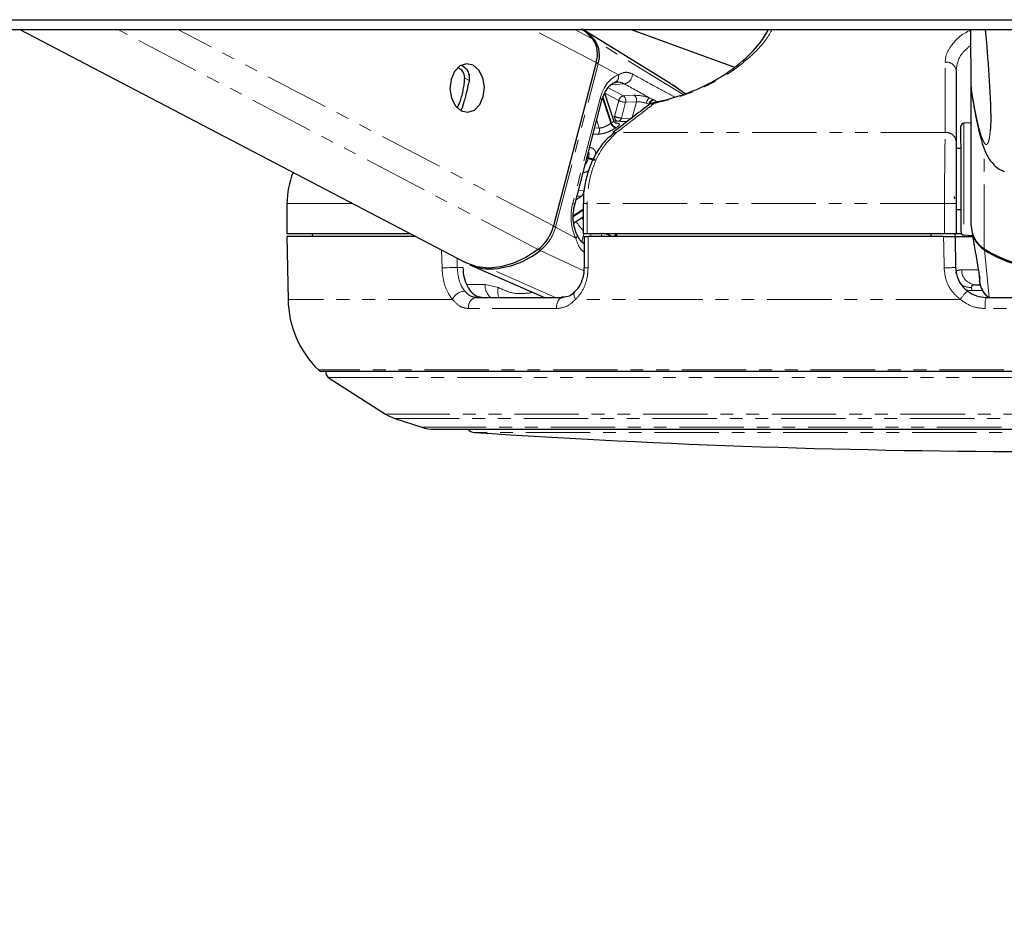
# Paper-space layout 'Surface plate' of a CAD drawing. Header units: millimetres. Extents: x 168 to 9474, y 459 to 8086.
# Tile 15 of 47: x 2384 to 2481, y 2694 to 2783. Entities that reach past the tile are written whole.
import ezdxf

# ---------------------------------------------------------------- set-up
doc = ezdxf.new("R2010")
doc.units = ezdxf.units.MM
doc.linetypes.add('PHANTOM', pattern=[12.7, 6.35, -1.27, 1.27, -1.27, 1.27, -1.27])
doc.layers.add('COMPONENT_GEOMETRY', color=7, linetype='Continuous')
doc.styles.add('SLDTEXTSTYLE0', font='TXT', dxfattribs={"width": 0.75})
doc.dimstyles.new('SLDDIMSTYLE0', dxfattribs={"dimtxt": 50, "dimasz": 3.302, "dimexe": 0, "dimexo": 0.0625, "dimgap": 12.5, "dimtad": 0, "dimtih": 1, "dimtoh": 1, "dimdec": 0, "dimrnd": 1e-09, "dimzin": 12, "dimdsep": 46, "dimtxsty": 'SLDTEXTSTYLE0', "dimsah": 1, "dimcen": 0.09, "dimadec": 0, "dimazin": 3, "dimtfac": 1, "dimtdec": 0, "dimtofl": 0, "dimtmove": 0, "dimatfit": 3, "dimfxl": 1, "dimfrac": 2, "dimtolj": 1, "dimtzin": 12, "dimarcsym": 0})

# ---------------------------------------------------------------- blocks, each defined once
blk = doc.blocks.new('_D_10')
at = {"layer": 'COMPONENT_GEOMETRY', "color": 7}
for p, q in [((4495.577, 2781.985), (4597.282, 2781.985)), ((4594.107, 2781.985), (4594.107, 1730.591)), ((4594.107, 599.822), (4594.107, 1651.216)), ((703.449, 599.822), (4597.282, 599.822))]:
    blk.add_line(p, q, dxfattribs=at)
for points in [[(4594.107, 2781.985), (4593.599, 2778.683), (4594.615, 2778.683)], [(4594.107, 599.822), (4594.615, 603.124), (4593.599, 603.124)]]:
    blk.add_solid(points, dxfattribs=at)
at = {"layer": 'COMPONENT_GEOMETRY', "color": 7, "insert": (4520.218, 1715.669), "char_height": 50, "attachment_point": 1, "style": 'SLDTEXTSTYLE0'}
blk.add_mtext('2182', dxfattribs=at)
blk = doc.blocks.new('_D_11')
at = {"layer": 'COMPONENT_GEOMETRY', "color": 7}
for p, q in [((4494.624, 2781.502), (4494.624, 937.894)), ((703.679, 611.592), (703.679, 944.244)), ((703.679, 941.069), (2525.262, 941.069)), ((4494.624, 941.069), (2673.04, 941.069))]:
    blk.add_line(p, q, dxfattribs=at)
for points in [[(703.679, 941.069), (706.981, 940.561), (706.981, 941.577)], [(4494.624, 941.069), (4491.322, 941.577), (4491.322, 940.561)]]:
    blk.add_solid(points, dxfattribs=at)
at = {"layer": 'COMPONENT_GEOMETRY', "color": 7, "insert": (2525.262, 965.835), "char_height": 50, "attachment_point": 1, "style": 'SLDTEXTSTYLE0'}
blk.add_mtext('3791', dxfattribs=at)

psp = doc.layouts.new('Surface plate')

# ---------------------------------------------------------------- linework, layer by layer
at = {"color": 7, "linetype": 'Continuous', "lineweight": 25}
for p, q in [((2384.14, 2781.985), (2428.032, 2759.044)), ((2448.366, 2776.648), (2439.691, 2781.985)), ((2444.446, 2781.985), (2454.635, 2778.276)), ((2477.977, 2776.336), (2477.97, 2781.985)), ((2440.994, 2778.736), (2436.792, 2762.627)), ((2476.5, 2777.909), (2476.5, 2770.962)), ((2449.782, 2775.654), (2448.471, 2776.573)), ((2442.748, 2773.003), (2441.86, 2775.726)), ((2477.977, 2776.336), (2477.977, 2776.332)), ((2477.993, 2762.676), (2477.977, 2776.332)), ((2438.882, 2764.696), (2441.573, 2775.014)), ((2446.438, 2774.655), (2446.462, 2774.672)), ((2427.755, 2774.213), (2427.649, 2774.085)), ((2444.008, 2772.884), (2442.887, 2772.966)), ((2477.981, 2772.805), (2477.265, 2772.767)), ((2442.686, 2771.75), (2442.718, 2771.772)), ((2476.986, 2769.064), (2476.982, 2772.467)), ((2476.984, 2770.251), (2476.5, 2770.251)), ((2476.994, 2762.036), (2476.986, 2769.064)), ((2476.326, 2765.541), (2476.331, 2765.296)), ((2410.5, 2764.838), (2410.5, 2761.838)), ((2439.725, 2764.838), (2439.725, 2761.838)), ((2476.5, 2764.838), (2476.5, 2761.838)), ((2476.5, 2764.251), (2476.991, 2764.251)), ((2438.791, 2762.921), (2439.725, 2763.53)), ((2478.04, 2762.171), (2478.24, 2760.87)), ((2422.687, 2761.838), (2410.5, 2761.838)), ((2410.5, 2761.588), (2410.608, 2755.388)), ((2423.222, 2761.588), (2410.5, 2761.588)), ((2413, 2761.838), (2413.005, 2761.588)), ((2440.12, 2761.838), (2439.725, 2761.838)), ((2439.812, 2761.588), (2439.807, 2758.52)), ((2475.365, 2761.838), (2440.12, 2761.838)), ((2475.258, 2761.588), (2440.206, 2761.588)), ((2443.016, 2761.838), (2443.019, 2761.588)), ((2474, 2761.838), (2474, 2761.588)), ((2476.5, 2761.838), (2475.365, 2761.838)), ((2476.391, 2761.838), (2476.395, 2761.588)), ((2476.395, 2761.588), (2476.449, 2758.536)), ((2476.395, 2761.588), (2478.13, 2761.588)), ((2477.069, 2761.838), (2476.5, 2761.838)), ((2477.279, 2761.737), (2478.114, 2761.694)), ((2428.551, 2758.805), (2435.919, 2755.588)), ((2439.805, 2758.52), (2439.805, 2758.52)), ((2478.405, 2756.838), (2478.901, 2756.838)), ((2429.183, 2755.588), (2437.742, 2755.588)), ((2479.448, 2755.588), (2491.552, 2755.588)), ((2557.054, 2748.288), (2413.947, 2748.288)), ((2414.578, 2747.699), (2420.232, 2744.083)), ((2421.151, 2743.649), (2423.814, 2742.784)), ((2425.05, 2742.588), (2545.95, 2742.588))]:
    psp.add_line(p, q, dxfattribs=at)
at = {"color": 8, "linetype": 'PHANTOM', "lineweight": 18}
for p, q in [((2435.281, 2760.316), (2393.822, 2781.985)), ((2436.792, 2762.627), (2399.754, 2781.985)), ((2440.994, 2778.736), (2434.778, 2781.985)), ((2440.687, 2781.044), (2438.887, 2781.985)), ((2449.579, 2775.595), (2440.886, 2780.922)), ((2436.99, 2762.517), (2441.192, 2778.627)), ((2443.191, 2777.52), (2441.192, 2778.627)), ((2428.468, 2776.967), (2428.034, 2777.193)), ((2443.785, 2776.64), (2442.475, 2776.55)), ((2441.867, 2775.707), (2443.231, 2774.994)), ((2443.688, 2775.463), (2442.185, 2776.248)), ((2441.391, 2775.202), (2438.7, 2764.884)), ((2442.449, 2772.751), (2441.641, 2775.228)), ((2441.677, 2775.339), (2442.508, 2772.79)), ((2443.231, 2774.994), (2442.824, 2773.435)), ((2443.491, 2773.263), (2443.897, 2774.821)), ((2444.762, 2775.508), (2443.688, 2775.463)), ((2443.897, 2774.821), (2444.971, 2774.866)), ((2444.971, 2774.866), (2444.532, 2773.183)), ((2445.944, 2774.723), (2446.189, 2774.625)), ((2446.613, 2775.091), (2446.267, 2775.251)), ((2446.927, 2774.9), (2446.673, 2775.059)), ((2427.649, 2774.085), (2427.303, 2774.266)), ((2441.055, 2773.03), (2441.298, 2772.283)), ((2444.532, 2773.183), (2443.491, 2773.263)), ((2477.265, 2772.767), (2477.27, 2769.168)), ((2441.298, 2772.283), (2440.862, 2772.291)), ((2475.431, 2771.837), (2443.012, 2771.837)), ((2479.282, 2760.369), (2479.27, 2770.226)), ((2440.22, 2769.291), (2440.097, 2769.355)), ((2440.119, 2769.441), (2440.242, 2769.377)), ((2477.27, 2769.168), (2477.279, 2761.737)), ((2439.742, 2766.105), (2439.253, 2766.122)), ((2439.543, 2765.554), (2439.016, 2765.211)), ((2439.11, 2765.571), (2439.543, 2765.554)), ((2416.947, 2764.838), (2410.5, 2764.838)), ((2438.76, 2763.663), (2439.725, 2764.291)), ((2439.725, 2764.19), (2438.761, 2763.562)), ((2439.725, 2764.838), (2440.12, 2764.838)), ((2475.365, 2764.838), (2440.12, 2764.838)), ((2440.12, 2764.838), (2440.12, 2761.838)), ((2475.365, 2764.838), (2476.5, 2764.838)), ((2475.365, 2761.838), (2475.365, 2764.838)), ((2438.99, 2761.41), (2436.99, 2762.517)), ((2439.799, 2761.838), (2439.596, 2761.057)), ((2440.446, 2761.588), (2440.511, 2761.838)), ((2441.573, 2761.838), (2441.508, 2761.588)), ((2425.794, 2758.501), (2425.753, 2760.235)), ((2439.789, 2758.2), (2435.487, 2760.22)), ((2479.753, 2755.588), (2479.291, 2760.272)), ((2427.276, 2759.439), (2427.297, 2758.536)), ((2427.297, 2758.536), (2427.846, 2758.536)), ((2436.985, 2755.588), (2430.623, 2758.388)), ((2477.054, 2758.312), (2478.753, 2758.312)), ((2428.227, 2756.862), (2430.039, 2756.862)), ((2430.039, 2756.862), (2431.353, 2756.544)), ((2478.031, 2756.559), (2478.066, 2756.263)), ((2479.1, 2756.263), (2478.066, 2756.263)), ((2426.819, 2755.388), (2410.608, 2755.388)), ((2476.911, 2755.388), (2438.967, 2755.388)), ((2437.099, 2754.48), (2428.425, 2754.48)), ((2491.634, 2754.48), (2479.367, 2754.48)), ((2557.404, 2748.431), (2413.596, 2748.431)), ((2414.578, 2747.699), (2556.422, 2747.699)), ((2420.232, 2744.083), (2550.768, 2744.083)), ((2421.151, 2743.649), (2549.849, 2743.649)), ((2423.814, 2742.784), (2547.186, 2742.784)), ((2542.006, 2742.275), (2428.994, 2742.275))]:
    psp.add_line(p, q, dxfattribs=at)
at = {"color": 7, "linetype": 'Continuous', "lineweight": 25, "flags": 128}
for points in [[(2376.783, 2782.963), (2384.541, 2782.963), (2388.421, 2782.963), (2396.179, 2782.963), (2400.059, 2782.963), (2407.818, 2782.963), (2411.697, 2782.963), (2419.456, 2782.963), (2423.335, 2782.963), (2427.214, 2782.963), (2434.973, 2782.963), (2438.853, 2782.963), (2446.611, 2782.963), (2450.491, 2782.963), (2458.249, 2782.963), (2462.129, 2782.963), (2466.008, 2782.963), (2473.767, 2782.963), (2477.646, 2782.963), (2484.648, 2782.963), (2491.649, 2782.963)], [(2376.859, 2781.985), (2384.618, 2781.985), (2388.498, 2781.985), (2396.256, 2781.985), (2400.136, 2781.985), (2407.894, 2781.985), (2411.774, 2781.985), (2419.533, 2781.985), (2423.412, 2781.985), (2427.291, 2781.985), (2435.05, 2781.985), (2438.929, 2781.985), (2446.688, 2781.985), (2450.568, 2781.985), (2458.326, 2781.985), (2462.206, 2781.985), (2466.085, 2781.985), (2473.844, 2781.985), (2477.723, 2781.985), (2486.082, 2781.985), (2490.261, 2781.985), (2494.44, 2781.985)], [(2439.539, 2782.077), (2439.885, 2781.829), (2440.687, 2781.044)], [(2428.865, 2778.481), (2428.211, 2778.628), (2427.567, 2778.41), (2427.032, 2777.86), (2426.686, 2777.062), (2426.582, 2776.137), (2426.737, 2775.226), (2427.126, 2774.468), (2427.691, 2773.978), (2428.345, 2773.831), (2428.989, 2774.049), (2429.524, 2774.599), (2429.87, 2775.397), (2429.974, 2776.322), (2429.819, 2777.233), (2429.43, 2777.991), (2428.865, 2778.481)], [(2446.884, 2774.843), (2446.866, 2774.845), (2446.852, 2774.844)], [(2435.281, 2760.316), (2434.069, 2759.529), (2432.834, 2758.953), (2431.605, 2758.601), (2430.409, 2758.482), (2429.275, 2758.598), (2428.229, 2758.947), (2428.032, 2759.044)], [(2439.838, 2760.86), (2439.808, 2760.874), (2439.681, 2760.906)], [(2478.833, 2757.46), (2478.783, 2757.631), (2478.781, 2757.645)]]:
    psp.add_lwpolyline(points, dxfattribs=at)
at = {"color": 8, "linetype": 'PHANTOM', "lineweight": 18, "flags": 128}
for points in [[(2441.391, 2775.202), (2441.472, 2775.152), (2441.531, 2775.104), (2441.565, 2775.059), (2441.574, 2775.02), (2441.573, 2775.014)], [(2446.673, 2775.059), (2446.659, 2775.067), (2446.613, 2775.091)], [(2442.824, 2773.435), (2442.661, 2773.456), (2442.598, 2773.462)], [(2438.7, 2764.884), (2438.781, 2764.834), (2438.84, 2764.786), (2438.874, 2764.742), (2438.883, 2764.703), (2438.881, 2764.695)], [(2438.99, 2761.41), (2439.06, 2761.498), (2439.108, 2761.584), (2439.132, 2761.664), (2439.129, 2761.736), (2439.118, 2761.771)], [(2440.206, 2761.588), (2440.202, 2759.588), (2440.201, 2758.501)], [(2475.313, 2758.501), (2475.278, 2760.5), (2475.258, 2761.588)], [(2425.794, 2758.501), (2425.94, 2758.504), (2426.115, 2758.508), (2426.312, 2758.513), (2426.522, 2758.518), (2426.735, 2758.523), (2426.941, 2758.528), (2427.131, 2758.532), (2427.297, 2758.536)], [(2477.495, 2756.323), (2477.763, 2756.271), (2478.066, 2756.263)], [(2437.099, 2754.48), (2437.099, 2754.689), (2437.126, 2754.894), (2437.181, 2755.086), (2437.261, 2755.256), (2437.361, 2755.396), (2437.479, 2755.501), (2437.607, 2755.566), (2437.742, 2755.588)], [(2438.967, 2755.388), (2438.881, 2755.552), (2438.826, 2755.71), (2438.803, 2755.854), (2438.813, 2755.98), (2438.856, 2756.081), (2438.899, 2756.13)]]:
    psp.add_lwpolyline(points, dxfattribs=at)
at = {"color": 7, "linetype": 'Continuous', "lineweight": 25}
for centre, radius, start, end in [((2436.992, 2777.744), 5.027, 39.21772, 58.21791), ((2438.504, 2779.58), 2.629, 341.28549, 33.86011), ((2438.716, 2779.466), 2.614, 341.28549, 33.86011), ((2447.05, 2773.864), 1, 101.39988, 127.72613), ((2477.282, 2772.467), 0.3, 93.06838, 180.06838), ((2418.5, 2764.838), 8, 157.5646, 180), ((2432.645, 2763.69), 4.281, 307.9974, 345.61609), ((2477.294, 2762.036), 0.3, 180.06838, 267.06838), ((2480.761, 2762.708), 2.768, 180.67196, 237.69628), ((2480.776, 2762.611), 2.771, 189.15137, 237.60419), ((2430.258, 2766.73), 8.35, 272.50558, 308.76939), ((2485.484, 2769.998), 11.454, 237.21267, 302.92409), ((2485.457, 2769.815), 11.362, 237.13231, 270.2068), ((2430.577, 2763.515), 5.128, 246.7273, 270.51095), ((2420.607, 2755.562), 10, 181, 225.48834), ((2413.947, 2748.788), 0.5, 225.48834, 270), ((2414.848, 2748.12), 0.5, 160.36024, 237.40392), ((2422.387, 2747.453), 4, 237.40392, 252), ((2425.05, 2746.588), 4, 252, 270), ((2429.061, 2743.273), 1, 223.25303, 266.17378), ((2485.5, 3587.17), 846.782, 266.173776, 273.826224)]:
    psp.add_arc(centre, radius, start, end, dxfattribs=at)
at = {"color": 8, "linetype": 'PHANTOM', "lineweight": 18}
for centre, radius, start, end in [((2440.78, 2780.736), 0.215, 60.21648, 95.52332), ((2440.761, 2777.791), 0.94, 62.7503, 76.2002), ((2475.547, 2777.836), 0.956, 4.35462, 97.81822), ((2443.604, 2777.596), 0.973, 280.75664, 0.84696), ((2442.613, 2777.343), 0.605, 283.74904, 16.98519), ((2443.818, 2774.878), 0.598, 102.54888, 168.87846), ((2443.989, 2776.546), 1.727, 243.97391, 266.95821), ((2443.313, 2774.986), 0.607, 344.26207, 51.84892), ((2444.387, 2775.031), 0.607, 344.26207, 51.84892), ((2446.736, 2774.602), 0.801, 125.87152, 171.28147), ((2446.793, 2774.5), 0.617, 106.94652, 168.3287), ((2446.855, 2774.468), 0.618, 107.14431, 168.30648), ((2446.706, 2774.286), 0.456, 82.64239, 122.34649), ((2446.907, 2774.709), 0.146, 111.90754, 168.2447), ((2444.602, 2769.509), 3.892, 122.54767, 123.58382), ((2443.062, 2772.924), 0.637, 195.70218, 258.41853), ((2443.116, 2772.952), 0.63, 194.89182, 258.26351), ((2443.259, 2773.347), 0.443, 168.51082, 242.4804), ((2443.582, 2774.988), 1.727, 243.97391, 266.95821), ((2443.065, 2773.353), 0.435, 289.50345, 348.06083), ((2440.651, 2772.084), 0.677, 323.62168, 17.11423), ((2442.957, 2771.385), 0.455, 83.07764, 121.76975), ((2444.911, 2769.322), 3.575, 122.54767, 123.58382), ((2475.549, 2770.89), 0.954, 4.324, 97.07095), ((2447.857, 2767.345), 7.881, 165.05815, 165.70553), ((2440.978, 2770.882), 1.762, 244.50739, 267.02998), ((2440.999, 2770.892), 1.694, 243.44154, 266.8861), ((2439.149, 2766.008), 0.601, 311.04045, 9.33547), ((2443.66, 2765.929), 5.446, 211.63945, 223.74041), ((2444.353, 2766.349), 5.572, 211.39803, 213.84932), ((2432.866, 2763.575), 4.258, 307.9974, 345.61609), ((2436.559, 2761.681), 0.94, 62.75068, 76.20719), ((2443.459, 2761.308), 0.719, 132.51124, 157.08054), ((2443.517, 2761.287), 0.713, 134.64331, 155.03972), ((2435.716, 2760.653), 0.491, 217.80972, 242.13622), ((2479.502, 2760.263), 0.211, 155.55536, 177.63935), ((2430.721, 2758.592), 0.227, 208.76714, 244.31239), ((2440.11, 2760.742), 2.243, 262.17546, 272.3081), ((2475.283, 2777.957), 19.457, 270.087, 273.43361), ((2478.482, 2758.264), 1.428, 178.08926, 266.9147), ((2428.09, 2754.804), 1.398, 92.39622, 155.32649), ((2431.681, 2756.799), 1.643, 177.80917, 227.47573), ((2432.779, 2756.146), 1.48, 164.4229, 202.16701), ((2479.862, 2753.498), 3.505, 129.5415, 147.37236), ((2477.95, 2758.124), 1.567, 232.87461, 272.96932), ((2429.341, 2754.667), 0.934, 99.68255, 191.56377), ((2482.92, 2754.775), 3.566, 166.83109, 184.75961)]:
    psp.add_arc(centre, radius, start, end, dxfattribs=at)
for centre, major_axis, ratio, start_param, end_param in [((2443.704, 2773.922), (0.082, 3.691), 0.672158, 0.240964, 1.23163), ((2445.637, 2775.019), (1.368, -0.302), 0.282443, 1.155637, 2.32533), ((2445.533, 2774.551), (0.884, -0.175), 0.302428, 1.148306, 2.317999), ((2441.013, 2763.604), (0.082, 3.691), 0.672158, 1.23163, 2.222295)]:
    psp.add_ellipse(centre, major_axis=major_axis, ratio=ratio, start_param=start_param, end_param=end_param, dxfattribs=at)
for points, knots in [([(2458.355, 2781.985), (2458.158, 2781.645), (2457.549, 2780.595), (2456.066, 2779.143), (2454.189, 2777.719), (2452.333, 2776.61), (2449.942, 2775.554), (2447.932, 2774.979), (2446.897, 2774.766), (2446.764, 2774.739)], [0, 0, 0, 0, 0.124283, 0.383335, 0.512613, 0.64589, 0.810297, 0.975704, 1, 1, 1, 1]), ([(2475.416, 2778.784), (2475.447, 2779.068), (2475.511, 2779.648), (2476.209, 2780.7), (2477.01, 2781.55), (2477.907, 2781.903), (2477.97, 2781.928)], [0, 0, 0, 0, 0.255477, 0.521328, 0.966121, 1, 1, 1, 1]), ([(2477.972, 2780.462), (2477.648, 2780.191), (2476.707, 2779.402), (2476.582, 2778.501), (2476.5, 2777.909)], [0, 0, 0, 0, 0.343787, 1, 1, 1, 1]), ([(2475.431, 2771.837), (2475.431, 2772.157), (2475.428, 2773.759), (2475.423, 2776.076), (2475.418, 2778.068), (2475.416, 2778.784)], [0, 0, 0, 0, 0.138099, 0.690493, 1, 1, 1, 1]), ([(2444.576, 2777.611), (2444.38, 2777.689), (2444.119, 2777.793), (2443.668, 2777.758), (2443.398, 2777.623), (2443.191, 2777.52)], [0, 0, 0, 0, 0.417867, 0.554004, 1, 1, 1, 1]), ([(2448.704, 2775.342), (2448.057, 2775.697), (2446.682, 2776.451), (2445.305, 2777.209), (2444.576, 2777.611)], [0, 0, 0, 0, 0.470765, 1, 1, 1, 1]), ([(2443.785, 2776.64), (2444.58, 2776.195), (2445.408, 2775.732), (2446.235, 2775.269), (2446.267, 2775.251)], [0, 0, 0, 0, 0.961066, 1, 1, 1, 1]), ([(2479.867, 2771.99), (2479.855, 2771.861), (2479.831, 2771.606), (2479.789, 2771.335), (2479.724, 2771.012), (2479.63, 2770.755), (2479.508, 2770.64), (2479.383, 2770.68), (2479.241, 2770.86), (2479.078, 2771.212), (2478.872, 2771.835), (2478.638, 2772.746), (2478.397, 2773.896), (2478.177, 2775.096), (2478.044, 2775.922), (2477.977, 2776.336)], [0, 0, 0, 0, 0.027351, 0.054016, 0.080851, 0.148772, 0.21746, 0.283348, 0.349464, 0.442524, 0.535874, 0.66709, 0.798771, 0.899307, 1, 1, 1, 1]), ([(2446.764, 2774.739), (2446.35, 2774.419), (2445.099, 2773.452), (2443.849, 2772.484), (2443.012, 2771.837)], [0, 0, 0, 0, 0.330975, 1, 1, 1, 1]), ([(2442.449, 2772.751), (2442.378, 2772.706), (2442.237, 2772.614), (2441.97, 2772.465), (2441.691, 2772.343), (2441.46, 2772.284), (2441.339, 2772.283), (2441.298, 2772.283)], [0, 0, 0, 0, 0.219859, 0.440343, 0.66314, 0.88549, 1, 1, 1, 1]), ([(2442.745, 2773.002), (2442.743, 2772.985), (2442.739, 2772.949), (2442.637, 2772.873), (2442.541, 2772.811), (2442.508, 2772.79)], [0, 0, 0, 0, 0.37272, 0.778981, 1, 1, 1, 1]), ([(2442.988, 2772.335), (2443.036, 2772.367), (2443.172, 2772.458), (2443.302, 2772.582), (2443.313, 2772.687), (2443.186, 2772.758), (2442.997, 2772.78), (2442.901, 2772.792)], [0, 0, 0, 0, 0.116734, 0.333017, 0.551924, 0.773865, 1, 1, 1, 1]), ([(2443.012, 2771.837), (2442.491, 2771.325), (2441.449, 2770.3), (2440.45, 2767.935), (2440.134, 2766.016), (2440.122, 2764.98), (2440.12, 2764.838)], [0, 0, 0, 0, 0.317078, 0.634488, 0.949899, 1, 1, 1, 1]), ([(2441.196, 2771.682), (2441.259, 2771.683), (2441.443, 2771.686), (2441.793, 2771.76), (2442.219, 2771.914), (2442.625, 2772.108), (2442.832, 2772.236), (2442.934, 2772.3)], [0, 0, 0, 0, 0.119584, 0.349288, 0.573021, 0.788436, 1, 1, 1, 1]), ([(2475.365, 2764.838), (2475.366, 2765.731), (2475.369, 2767.518), (2475.39, 2769.893), (2475.414, 2771.228), (2475.429, 2771.755), (2475.431, 2771.837)], [0, 0, 0, 0, 0.31366, 0.627146, 0.941618, 1, 1, 1, 1]), ([(2440.706, 2771.693), (2440.763, 2771.692), (2440.926, 2771.688), (2441.09, 2771.684), (2441.196, 2771.682)], [0, 0, 0, 0, 0.3479872, 1, 1, 1, 1]), ([(2440.25, 2769.943), (2440.267, 2769.894), (2440.305, 2769.779), (2440.289, 2769.574), (2440.254, 2769.428), (2440.242, 2769.377)], [0, 0, 0, 0, 0.330859, 0.764231, 1, 1, 1, 1]), ([(2440.953, 2769.679), (2440.954, 2769.717), (2440.96, 2769.884), (2440.858, 2770.104), (2440.656, 2770.314), (2440.447, 2770.355), (2440.342, 2770.375)], [0, 0, 0, 0, 0.0903266, 0.3888859, 0.6915831, 1, 1, 1, 1]), ([(2440.22, 2769.291), (2440.19, 2769.196), (2440.131, 2769.006), (2440.024, 2768.79), (2439.942, 2768.705), (2439.921, 2768.684)], [0, 0, 0, 0, 0.42907, 0.859359, 1, 1, 1, 1]), ([(2439.692, 2767.885), (2439.752, 2767.892), (2439.929, 2767.913), (2440.136, 2767.994), (2440.257, 2768.115), (2440.278, 2768.136)], [0, 0, 0, 0, 0.300308, 0.8771556, 1, 1, 1, 1]), ([(2438.99, 2761.41), (2439.116, 2761.037), (2439.311, 2760.462), (2439.679, 2760.159), (2439.809, 2760.052)], [0, 0, 0, 0, 0.647399, 1, 1, 1, 1]), ([(2441.962, 2761.838), (2442.011, 2761.825), (2442.152, 2761.787), (2442.369, 2761.689), (2442.512, 2761.618), (2442.572, 2761.588)], [0, 0, 0, 0, 0.235236, 0.678068, 1, 1, 1, 1]), ([(2426.819, 2755.388), (2426.669, 2755.593), (2426.306, 2756.09), (2425.907, 2757.165), (2425.832, 2758.056), (2425.794, 2758.501)], [0, 0, 0, 0, 0.2603539, 0.6306901, 1, 1, 1, 1]), ([(2427.297, 2758.536), (2427.325, 2758.202), (2427.382, 2757.535), (2427.666, 2756.729), (2427.924, 2756.355), (2428.031, 2756.201)], [0, 0, 0, 0, 0.3700151, 0.740315, 1, 1, 1, 1]), ([(2440.201, 2758.501), (2440.187, 2758.235), (2440.151, 2757.52), (2439.787, 2756.419), (2439.291, 2755.706), (2438.989, 2755.409), (2438.967, 2755.388)], [0, 0, 0, 0, 0.220493, 0.593656, 0.970348, 1, 1, 1, 1]), ([(2476.911, 2755.388), (2476.674, 2755.593), (2476.102, 2756.09), (2475.472, 2757.165), (2475.366, 2758.056), (2475.313, 2758.501)], [0, 0, 0, 0, 0.260354, 0.63069, 1, 1, 1, 1]), ([(2476.459, 2757.928), (2476.474, 2758.025), (2476.511, 2758.256), (2476.854, 2758.291), (2477.054, 2758.312)], [0, 0, 0, 0, 0.416459, 1, 1, 1, 1]), ([(2478.833, 2757.46), (2478.841, 2757.307), (2478.851, 2757.079), (2478.822, 2757.148), (2478.812, 2757.17)], [0, 0, 0, 0, 0.667648, 1, 1, 1, 1]), ([(2428.031, 2756.201), (2428.214, 2756.018), (2428.565, 2755.666), (2428.983, 2755.613), (2429.183, 2755.588)], [0, 0, 0, 0, 0.519417, 1, 1, 1, 1]), ([(2431.353, 2756.544), (2431.886, 2756.311), (2433.013, 2755.82), (2434.181, 2755.989), (2434.796, 2756.078)], [0, 0, 0, 0, 0.472828, 1, 1, 1, 1]), ([(2478.405, 2756.838), (2478.291, 2756.827), (2478.152, 2756.814), (2478.036, 2756.715), (2478.034, 2756.628), (2478.031, 2756.559)], [0, 0, 0, 0, 0.477795, 0.583752, 1, 1, 1, 1]), ([(2428.425, 2754.48), (2428.145, 2754.519), (2427.556, 2754.6), (2427.073, 2755.117), (2426.819, 2755.388)], [0, 0, 0, 0, 0.475859, 1, 1, 1, 1]), ([(2438.967, 2755.388), (2438.694, 2755.135), (2438.131, 2754.614), (2437.45, 2754.525), (2437.099, 2754.48)], [0, 0, 0, 0, 0.485349, 1, 1, 1, 1]), ([(2479.367, 2754.48), (2478.939, 2754.519), (2478.041, 2754.6), (2477.299, 2755.117), (2476.911, 2755.388)], [0, 0, 0, 0, 0.475859, 1, 1, 1, 1])]:
    psp.add_open_spline(points, degree=3, knots=knots, dxfattribs=at)
at = {"color": 7, "linetype": 'Continuous', "lineweight": 25}
for points, knots in [([(2446.884, 2774.843), (2447.008, 2774.869), (2447.974, 2775.072), (2449.865, 2775.617), (2452.091, 2776.602), (2453.829, 2777.636), (2455.601, 2778.968), (2457.117, 2780.474), (2457.76, 2781.584), (2458.024, 2782.04)], [0, 0, 0, 0, 0.022655, 0.176389, 0.329786, 0.451677, 0.578221, 0.826678, 1, 1, 1, 1]), ([(2479.371, 2781.985), (2479.382, 2781.872), (2479.432, 2781.357), (2479.507, 2780.499), (2479.595, 2779.42), (2479.67, 2778.43), (2479.742, 2777.37), (2479.804, 2776.361), (2479.852, 2775.418), (2479.882, 2774.719), (2479.901, 2774.146), (2479.911, 2773.772), (2479.916, 2773.445), (2479.916, 2773.192), (2479.914, 2772.939), (2479.908, 2772.696), (2479.893, 2772.343), (2479.878, 2772.136), (2479.867, 2771.99)], [0, 0, 0, 0, 0.043066, 0.195994, 0.299372, 0.403049, 0.508141, 0.614114, 0.682861, 0.752748, 0.784858, 0.817593, 0.838938, 0.861007, 0.879152, 0.906062, 0.933633, 1, 1, 1, 1]), ([(2428.034, 2777.193), (2428.013, 2777.358), (2427.972, 2777.688), (2427.709, 2778.054), (2427.468, 2778.163), (2427.369, 2778.207)], [0, 0, 0, 0, 0.371611, 0.74274, 1, 1, 1, 1]), ([(2427.729, 2778.46), (2427.864, 2778.38), (2428.167, 2778.2), (2428.456, 2777.672), (2428.51, 2777.196), (2428.465, 2776.948), (2428.458, 2776.91)], [0, 0, 0, 0, 0.271755, 0.612231, 0.939257, 1, 1, 1, 1]), ([(2427.274, 2774.281), (2427.344, 2774.385), (2427.471, 2774.577), (2427.648, 2775.078), (2427.805, 2775.643), (2427.931, 2776.233), (2428.014, 2776.756), (2428.028, 2777.056), (2428.034, 2777.193)], [0, 0, 0, 0, 0.204636, 0.376335, 0.548834, 0.703363, 0.864285, 1, 1, 1, 1]), ([(2428.458, 2776.91), (2428.413, 2776.699), (2428.323, 2776.277), (2428.153, 2775.584), (2427.993, 2774.982), (2427.859, 2774.519), (2427.79, 2774.315), (2427.755, 2774.213)], [0, 0, 0, 0, 0.222076, 0.445772, 0.640142, 0.821651, 1, 1, 1, 1]), ([(2441.573, 2775.014), (2441.615, 2775.158), (2441.742, 2775.584), (2442.065, 2776.175), (2442.491, 2776.614), (2442.746, 2776.727), (2442.857, 2776.776)], [0, 0, 0, 0, 0.156404, 0.463078, 0.767284, 1, 1, 1, 1]), ([(2442.757, 2776.755), (2442.907, 2776.794), (2443.256, 2776.883), (2443.593, 2776.728), (2443.785, 2776.64)], [0, 0, 0, 0, 0.429774, 1, 1, 1, 1]), ([(2449.742, 2775.643), (2449.475, 2775.872), (2449.043, 2776.244), (2448.541, 2776.516), (2448.349, 2776.62)], [0, 0, 0, 0, 0.617792, 1, 1, 1, 1]), ([(2477.977, 2776.332), (2477.977, 2776.176), (2477.978, 2776.019), (2478.02, 2775.869), (2478.02, 2775.867)], [0, 0, 0, 0, 0.991736, 1, 1, 1, 1]), ([(2478.013, 2775.866), (2478.062, 2775.559), (2478.227, 2774.541), (2478.526, 2772.968), (2478.874, 2771.432), (2479.192, 2770.384), (2479.493, 2769.686), (2479.808, 2769.145), (2480.216, 2768.665), (2480.662, 2768.262), (2481.079, 2768.074), (2481.25, 2767.998)], [0, 0, 0, 0, 0.095575, 0.316777, 0.559161, 0.72411, 0.818907, 0.880035, 0.929753, 0.971189, 1, 1, 1, 1]), ([(2446.411, 2774.728), (2445.852, 2774.302), (2444.598, 2773.346), (2443.349, 2772.376), (2442.657, 2771.839)], [0, 0, 0, 0, 0.445922, 1, 1, 1, 1]), ([(2442.953, 2772.763), (2442.955, 2772.762), (2442.962, 2772.76), (2442.925, 2772.773), (2442.845, 2772.834), (2442.764, 2772.926), (2442.755, 2772.994), (2442.754, 2773.003)], [0, 0, 0, 0, 0.062937, 0.306014, 0.574766, 0.942687, 1, 1, 1, 1]), ([(2442.698, 2771.736), (2442.411, 2771.496), (2441.785, 2770.973), (2441.006, 2769.876), (2440.354, 2768.547), (2439.927, 2767.06), (2439.722, 2765.797), (2439.747, 2765.053), (2439.754, 2764.838)], [0, 0, 0, 0, 0.160222, 0.348743, 0.538972, 0.73133, 0.922387, 1, 1, 1, 1]), ([(2476.5, 2770.962), (2476.5, 2770.89), (2476.5, 2770.429), (2476.5, 2769.262), (2476.5, 2767.183), (2476.5, 2765.62), (2476.5, 2764.838)], [0, 0, 0, 0, 0.058442, 0.373089, 0.686524, 1, 1, 1, 1]), ([(2439.117, 2761.773), (2439.062, 2761.898), (2438.897, 2762.273), (2438.736, 2763.029), (2438.72, 2763.925), (2438.832, 2764.462), (2438.882, 2764.696)], [0, 0, 0, 0, 0.1527107, 0.4570778, 0.7634553, 1, 1, 1, 1]), ([(2439.839, 2760.895), (2439.771, 2760.926), (2439.582, 2761.01), (2439.355, 2761.307), (2439.185, 2761.656), (2439.119, 2761.792)], [0, 0, 0, 0, 0.2540042, 0.7095891, 1, 1, 1, 1]), ([(2439.822, 2761.588), (2439.822, 2761.588), (2439.823, 2761.588), (2439.951, 2761.588), (2440.119, 2761.588), (2440.206, 2761.588)], [0, 0, 0, 0, 0.2475297, 0.6125949, 1, 1, 1, 1]), ([(2475.258, 2761.588), (2475.371, 2761.588), (2475.597, 2761.588), (2475.918, 2761.588), (2476.176, 2761.588), (2476.359, 2761.588), (2476.383, 2761.588), (2476.395, 2761.588)], [0, 0, 0, 0, 0.1975557, 0.39511, 0.5926965, 0.790302, 1, 1, 1, 1]), ([(2478.26, 2760.872), (2478.28, 2760.724), (2478.336, 2760.303), (2478.389, 2760.091), (2478.423, 2759.954)], [0, 0, 0, 0, 0.352838, 1, 1, 1, 1]), ([(2478.423, 2759.954), (2478.49, 2759.545), (2478.624, 2758.716), (2478.763, 2757.882), (2478.833, 2757.46)], [0, 0, 0, 0, 0.493257, 1, 1, 1, 1]), ([(2427.846, 2758.536), (2427.874, 2758.201), (2427.93, 2757.532), (2428.268, 2756.646), (2428.758, 2755.98), (2429.293, 2755.635), (2429.647, 2755.601), (2429.783, 2755.588)], [0, 0, 0, 0, 0.215288, 0.430555, 0.64649, 0.863795, 1, 1, 1, 1]), ([(2439.779, 2758.519), (2439.786, 2758.406), (2439.812, 2757.976), (2439.619, 2757.258), (2439.288, 2756.542), (2438.995, 2756.259), (2438.878, 2756.146)], [0, 0, 0, 0, 0.11736, 0.44954, 0.77994, 1, 1, 1, 1]), ([(2476.449, 2758.536), (2476.488, 2758.202), (2476.566, 2757.535), (2477.032, 2756.729), (2477.456, 2756.355), (2477.631, 2756.201)], [0, 0, 0, 0, 0.370015, 0.740315, 1, 1, 1, 1]), ([(2478.779, 2757.645), (2478.785, 2757.608), (2478.808, 2757.472), (2478.798, 2757.411), (2478.802, 2757.34), (2478.795, 2757.263), (2478.807, 2757.187), (2478.81, 2757.17)], [0, 0, 0, 0, 0.174966, 0.647976, 0.864421, 0.969997, 1, 1, 1, 1]), ([(2478.812, 2757.17), (2478.81, 2757.171), (2478.806, 2757.174), (2478.807, 2757.196), (2478.807, 2757.21)], [0, 0, 0, 0, 0.364655, 1, 1, 1, 1]), ([(2478.807, 2757.21), (2478.826, 2757.073), (2478.867, 2756.775), (2479.051, 2756.322), (2479.342, 2755.885), (2479.622, 2755.663), (2479.757, 2755.556)], [0, 0, 0, 0, 0.209596, 0.458257, 0.738167, 1, 1, 1, 1]), ([(2477.631, 2756.201), (2477.92, 2756.018), (2478.478, 2755.666), (2479.133, 2755.613), (2479.448, 2755.588)], [0, 0, 0, 0, 0.519417, 1, 1, 1, 1]), ([(2478.841, 2756.967), (2478.884, 2756.797), (2478.954, 2756.524), (2479.162, 2756.146), (2479.38, 2755.832), (2479.596, 2755.662), (2479.69, 2755.588)], [0, 0, 0, 0, 0.313384, 0.504708, 0.785021, 1, 1, 1, 1]), ([(2438.884, 2756.144), (2438.831, 2756.085), (2438.612, 2755.839), (2438.166, 2755.614), (2437.784, 2755.605), (2437.569, 2755.599)], [0, 0, 0, 0, 0.122527, 0.506636, 1, 1, 1, 1])]:
    psp.add_open_spline(points, degree=3, knots=knots, dxfattribs=at)

# ---------------------------------------------------------------- dimensions: what is measured, and where the dimension line sits
at = {"layer": 'COMPONENT_GEOMETRY', "color": 7}
dim = psp.add_linear_dim(base=(4494.624, 941.069), p1=(703.679, 610.322), p2=(4494.624, 2782.772), dimstyle='SLDDIMSTYLE0', dxfattribs=at)
dim.commit()
dim.dimension.update_dxf_attribs({"geometry": '_D_11', "text_midpoint": (2599.151, 941.069), "dimtype": 160})
dim = psp.add_linear_dim(base=(4594.107, 599.822), p1=(4494.307, 2781.985), p2=(702.179, 599.822), angle=90, dimstyle='SLDDIMSTYLE0', dxfattribs=at)
dim.commit()
dim.dimension.update_dxf_attribs({"geometry": '_D_10', "text_midpoint": (4594.107, 1690.903), "dimtype": 160})

doc.saveas('drawing.dxf')
